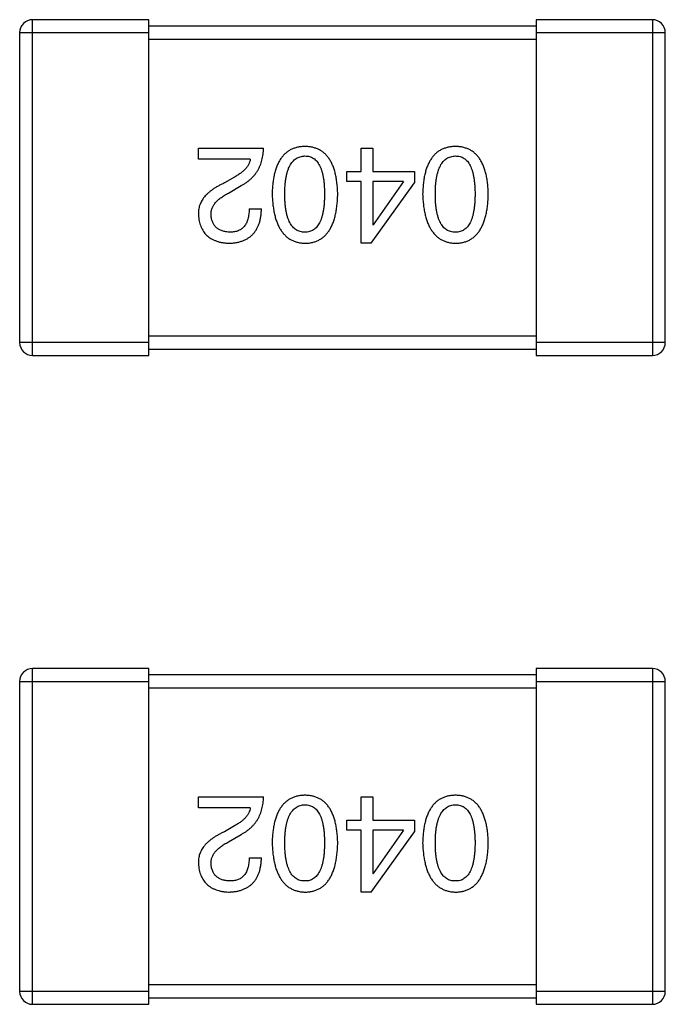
# Model space of a CAD drawing. Header units: inches. Extents: x -100 to 126, y -58 to 58.
# Tile 89 of 118: x 92.65 to 93.65, y 4.1 to 5.63. Entities that reach past the tile are written whole.
import ezdxf

# ---------------------------------------------------------------- set-up
doc = ezdxf.new("R2010")
doc.units = ezdxf.units.IN
doc.header["$LTSCALE"] = 1.21
doc.header["$MEASUREMENT"] = 0
doc.layers.get('0').update_dxf_attribs({"linetype": 'CONTINUOUS'})

msp = doc.modelspace()

# ---------------------------------------------------------------- linework, layer by layer
at = {"color": 7, "linetype": 'Continuous'}
for p, q in [((92.6684, 5.1055), (92.6684, 5.6255)), ((92.8484, 5.6255), (92.6684, 5.6255)), ((92.8484, 5.1055), (92.8484, 5.6255)), ((93.4484, 5.6155), (92.8484, 5.6155)), ((93.4484, 5.6255), (93.4484, 5.1055)), ((93.6284, 5.6255), (93.4484, 5.6255)), ((93.6284, 5.6255), (93.6284, 5.1055)), ((92.6484, 5.6055), (92.6484, 5.1255)), ((92.6484, 5.6055), (92.8484, 5.6055)), ((93.4484, 5.6055), (93.6484, 5.6055)), ((93.6484, 5.1255), (93.6484, 5.6055)), ((92.8484, 5.5955), (93.4484, 5.5955)), ((92.9253, 5.4096), (92.9253, 5.4268)), ((92.9253, 5.4268), (93.0261, 5.4268)), ((93.1773, 5.3907), (93.1773, 5.4268)), ((93.1773, 5.4268), (93.1954, 5.4268)), ((93.1954, 5.4268), (93.1954, 5.3907)), ((93.0056, 5.4096), (92.9253, 5.4096)), ((93.1552, 5.3752), (93.1552, 5.3907)), ((93.1552, 5.3907), (93.1773, 5.3907)), ((93.1954, 5.3907), (93.2601, 5.3907)), ((93.2601, 5.3907), (93.2601, 5.3727)), ((92.9811, 5.3817), (92.9655, 5.3727)), ((92.972, 5.3571), (92.9917, 5.3686)), ((93.1773, 5.3752), (93.1552, 5.3752)), ((93.1773, 5.2793), (93.1773, 5.3752)), ((93.1929, 5.2793), (93.2601, 5.3727)), ((93.1954, 5.3752), (93.1954, 5.308)), ((93.2429, 5.3752), (93.1954, 5.3752)), ((93.2429, 5.3752), (93.1962, 5.308)), ((93.004, 5.3326), (93.0229, 5.3326)), ((93.1954, 5.308), (93.1962, 5.308)), ((93.1929, 5.2793), (93.1773, 5.2793)), ((92.8484, 5.1255), (92.6484, 5.1255)), ((93.4484, 5.1355), (92.8484, 5.1355)), ((93.6484, 5.1255), (93.4484, 5.1255)), ((92.8484, 5.1155), (93.4484, 5.1155)), ((92.6684, 5.1055), (92.8484, 5.1055)), ((93.4484, 5.1055), (93.6284, 5.1055)), ((92.6684, 4.1008), (92.6684, 4.6208)), ((92.8484, 4.6208), (92.6684, 4.6208)), ((92.8484, 4.1008), (92.8484, 4.6208)), ((93.4484, 4.6208), (93.4484, 4.1008)), ((93.6284, 4.6208), (93.4484, 4.6208)), ((93.6284, 4.6208), (93.6284, 4.1008)), ((93.4484, 4.6108), (92.8484, 4.6108)), ((92.6484, 4.6008), (92.6484, 4.1208)), ((92.6484, 4.6008), (92.8484, 4.6008)), ((92.8484, 4.5908), (93.4484, 4.5908)), ((93.4484, 4.6008), (93.6484, 4.6008)), ((93.6484, 4.1208), (93.6484, 4.6008)), ((92.9253, 4.4049), (92.9253, 4.4221)), ((92.9253, 4.4221), (93.0261, 4.4221)), ((93.1773, 4.386), (93.1773, 4.4221)), ((93.1773, 4.4221), (93.1954, 4.4221)), ((93.1954, 4.4221), (93.1954, 4.386)), ((93.0056, 4.4049), (92.9253, 4.4049)), ((92.9811, 4.377), (92.9655, 4.368)), ((93.1552, 4.3705), (93.1552, 4.386)), ((93.1552, 4.386), (93.1773, 4.386)), ((93.1954, 4.386), (93.2601, 4.386)), ((93.2601, 4.386), (93.2601, 4.368)), ((92.972, 4.3524), (92.9917, 4.3639)), ((93.1773, 4.3705), (93.1552, 4.3705)), ((93.1773, 4.2746), (93.1773, 4.3705)), ((93.1929, 4.2746), (93.2601, 4.368)), ((93.1954, 4.3705), (93.1954, 4.3032)), ((93.2429, 4.3705), (93.1954, 4.3705)), ((93.2429, 4.3705), (93.1962, 4.3032)), ((93.004, 4.3278), (93.0229, 4.3278)), ((93.1954, 4.3032), (93.1962, 4.3032)), ((93.1929, 4.2746), (93.1773, 4.2746)), ((92.8484, 4.1208), (92.6484, 4.1208)), ((93.4484, 4.1308), (92.8484, 4.1308)), ((93.6484, 4.1208), (93.4484, 4.1208)), ((92.8484, 4.1108), (93.4484, 4.1108)), ((92.6684, 4.1008), (92.8484, 4.1008)), ((93.4484, 4.1008), (93.6284, 4.1008))]:
    msp.add_line(p, q, dxfattribs=at)
for centre, start, end in [((92.6684, 5.6055), 89.9999, 179.9999), ((93.6284, 5.6055), 359.9999, 89.9999), ((92.6684, 5.1255), 179.9999, 269.9999), ((93.6284, 5.1255), 269.9999, 359.9999), ((92.6684, 4.6008), 89.9999, 179.9999), ((93.6284, 4.6008), 359.9999, 89.9999), ((92.6684, 4.1208), 179.9999, 269.9999), ((93.6284, 4.1208), 269.9999, 359.9999)]:
    msp.add_arc(centre, 0.02, start, end, dxfattribs=at)
for points, knots in [([(93.0903, 5.4293), (93.0883, 5.4292), (93.0844, 5.429), (93.0788, 5.4281), (93.0735, 5.4265), (93.0686, 5.4245), (93.0641, 5.4218), (93.0599, 5.4186), (93.0562, 5.4148), (93.0528, 5.4104), (93.0498, 5.4055), (93.0472, 5.4), (93.045, 5.3939), (93.0431, 5.3873), (93.0416, 5.3802), (93.0405, 5.3725), (93.0397, 5.3642), (93.0395, 5.3584), (93.0394, 5.3555)], [0, 0, 0, 0, 0.059134, 0.115603, 0.169236, 0.221572, 0.273254, 0.32474, 0.377319, 0.431815, 0.488555, 0.548609, 0.612242, 0.680182, 0.75251, 0.829782, 0.91231, 1, 1, 1, 1]), ([(93.1411, 5.3555), (93.141, 5.3584), (93.1408, 5.3642), (93.14, 5.3725), (93.1389, 5.3802), (93.1374, 5.3873), (93.1355, 5.3939), (93.1333, 5.4), (93.1307, 5.4055), (93.1277, 5.4104), (93.1243, 5.4148), (93.1206, 5.4186), (93.1164, 5.4218), (93.1119, 5.4245), (93.107, 5.4265), (93.1018, 5.4281), (93.0961, 5.429), (93.0922, 5.4292), (93.0903, 5.4293)], [0, 0, 0, 0, 0.087693, 0.170223, 0.247496, 0.319826, 0.387768, 0.451403, 0.511459, 0.568358, 0.622671, 0.675251, 0.726739, 0.778422, 0.830759, 0.884394, 0.940865, 1, 1, 1, 1]), ([(93.3234, 5.4293), (93.3214, 5.4292), (93.3175, 5.429), (93.3119, 5.4281), (93.3067, 5.4265), (93.3018, 5.4245), (93.2972, 5.4218), (93.2931, 5.4186), (93.2893, 5.4148), (93.286, 5.4104), (93.283, 5.4055), (93.2804, 5.4), (93.2781, 5.3939), (93.2763, 5.3873), (93.2747, 5.3802), (93.2737, 5.3725), (93.2729, 5.3642), (93.2727, 5.3584), (93.2726, 5.3555)], [0, 0, 0, 0, 0.059134, 0.115603, 0.169236, 0.221572, 0.273254, 0.32474, 0.377319, 0.431815, 0.488555, 0.548609, 0.612242, 0.680182, 0.75251, 0.829782, 0.91231, 1, 1, 1, 1]), ([(93.3742, 5.3555), (93.3741, 5.3584), (93.3739, 5.3642), (93.3732, 5.3725), (93.3721, 5.3802), (93.3705, 5.3873), (93.3687, 5.3939), (93.3664, 5.4), (93.3638, 5.4055), (93.3608, 5.4104), (93.3575, 5.4148), (93.3537, 5.4186), (93.3496, 5.4218), (93.3451, 5.4245), (93.3402, 5.4265), (93.3349, 5.4281), (93.3293, 5.429), (93.3254, 5.4292), (93.3234, 5.4293)], [0, 0, 0, 0, 0.087693, 0.170223, 0.247496, 0.319826, 0.387768, 0.451403, 0.511459, 0.568358, 0.622671, 0.675251, 0.726739, 0.778422, 0.830759, 0.884394, 0.940865, 1, 1, 1, 1]), ([(92.9917, 5.3686), (92.9931, 5.3694), (92.9958, 5.3709), (92.9996, 5.3734), (93.0032, 5.3761), (93.0065, 5.379), (93.0095, 5.382), (93.0123, 5.3852), (93.0149, 5.3886), (93.0172, 5.3922), (93.0192, 5.3959), (93.021, 5.3998), (93.0225, 5.4039), (93.0237, 5.4081), (93.0247, 5.4126), (93.0254, 5.4172), (93.026, 5.4219), (93.0261, 5.4252), (93.0261, 5.4268)], [0, 0, 0, 0, 0.065828, 0.130094, 0.192451, 0.254037, 0.313974, 0.373757, 0.433048, 0.492243, 0.551902, 0.611758, 0.672678, 0.734814, 0.798569, 0.863693, 0.930488, 1, 1, 1, 1]), ([(93.0591, 5.3555), (93.0591, 5.3578), (93.0592, 5.3624), (93.0595, 5.369), (93.0601, 5.3752), (93.061, 5.3809), (93.062, 5.3862), (93.0634, 5.391), (93.0649, 5.3954), (93.0668, 5.3993), (93.0689, 5.4028), (93.0712, 5.4058), (93.0737, 5.4085), (93.0766, 5.4106), (93.0796, 5.4123), (93.083, 5.4135), (93.0865, 5.4143), (93.089, 5.4144), (93.0903, 5.4145)], [0, 0, 0, 0, 0.094834, 0.184067, 0.267029, 0.344713, 0.417334, 0.484367, 0.546941, 0.604717, 0.65953, 0.710539, 0.759381, 0.806382, 0.853027, 0.900623, 0.949121, 1, 1, 1, 1]), ([(93.0903, 5.4145), (93.0915, 5.4145), (93.0939, 5.4144), (93.0974, 5.4137), (93.1006, 5.4126), (93.1036, 5.4109), (93.1063, 5.4088), (93.1089, 5.4062), (93.1111, 5.4032), (93.1131, 5.3997), (93.1149, 5.3958), (93.1164, 5.3914), (93.1177, 5.3865), (93.1188, 5.3812), (93.1196, 5.3754), (93.1201, 5.3692), (93.1205, 5.3625), (93.1206, 5.3579), (93.1206, 5.3555)], [0, 0, 0, 0, 0.049766, 0.097012, 0.143225, 0.188786, 0.235079, 0.282962, 0.333687, 0.387747, 0.445963, 0.508657, 0.576545, 0.649868, 0.72822, 0.812712, 0.903543, 1, 1, 1, 1]), ([(93.2923, 5.3555), (93.2923, 5.3578), (93.2923, 5.3624), (93.2927, 5.369), (93.2933, 5.3752), (93.2941, 5.3809), (93.2952, 5.3862), (93.2965, 5.391), (93.2981, 5.3954), (93.2999, 5.3993), (93.302, 5.4028), (93.3043, 5.4058), (93.3069, 5.4085), (93.3097, 5.4106), (93.3128, 5.4123), (93.3161, 5.4135), (93.3197, 5.4143), (93.3221, 5.4144), (93.3234, 5.4145)], [0, 0, 0, 0, 0.094834, 0.184067, 0.267029, 0.344713, 0.417334, 0.484367, 0.546941, 0.604717, 0.65953, 0.710539, 0.759381, 0.806382, 0.853027, 0.900623, 0.949121, 1, 1, 1, 1]), ([(93.3234, 5.4145), (93.3246, 5.4145), (93.327, 5.4144), (93.3305, 5.4137), (93.3338, 5.4126), (93.3367, 5.4109), (93.3395, 5.4088), (93.342, 5.4062), (93.3442, 5.4032), (93.3462, 5.3997), (93.348, 5.3958), (93.3496, 5.3914), (93.3508, 5.3865), (93.3519, 5.3812), (93.3527, 5.3754), (93.3533, 5.3692), (93.3537, 5.3625), (93.3537, 5.3579), (93.3537, 5.3555)], [0, 0, 0, 0, 0.049766, 0.097012, 0.143225, 0.188786, 0.235079, 0.282962, 0.333687, 0.387747, 0.445963, 0.508657, 0.576545, 0.649868, 0.72822, 0.812712, 0.903543, 1, 1, 1, 1]), ([(93.0056, 5.4096), (93.0054, 5.4083), (93.0049, 5.4057), (93.0032, 5.4019), (93.0011, 5.3982), (92.9983, 5.3947), (92.9949, 5.3913), (92.9908, 5.3879), (92.9862, 5.3847), (92.9828, 5.3827), (92.9811, 5.3817)], [0, 0, 0, 0, 0.103034, 0.208166, 0.318255, 0.434664, 0.559728, 0.695394, 0.841708, 1, 1, 1, 1]), ([(92.9655, 5.3727), (92.9638, 5.3719), (92.9605, 5.3704), (92.9558, 5.3679), (92.9514, 5.3653), (92.9473, 5.3627), (92.9436, 5.3599), (92.9402, 5.357), (92.9372, 5.3541), (92.9345, 5.3511), (92.9322, 5.3479), (92.9302, 5.3447), (92.9285, 5.3414), (92.9271, 5.338), (92.9262, 5.3345), (92.9255, 5.3309), (92.9252, 5.3273), (92.9253, 5.3248), (92.9253, 5.3235)], [0, 0, 0, 0, 0.082731, 0.161257, 0.236138, 0.307554, 0.375712, 0.440848, 0.502916, 0.562567, 0.619798, 0.675716, 0.73039, 0.78386, 0.837315, 0.890547, 0.944917, 1, 1, 1, 1]), ([(92.945, 5.3227), (92.9449, 5.3235), (92.9448, 5.3251), (92.945, 5.3275), (92.9454, 5.3299), (92.946, 5.3323), (92.9469, 5.3346), (92.948, 5.3368), (92.9493, 5.339), (92.9509, 5.3412), (92.9527, 5.3434), (92.9548, 5.3454), (92.9571, 5.3475), (92.9596, 5.3495), (92.9624, 5.3515), (92.9654, 5.3534), (92.9686, 5.3553), (92.9709, 5.3565), (92.972, 5.3571)], [0, 0, 0, 0, 0.052237, 0.103888, 0.155485, 0.207395, 0.259864, 0.31356, 0.369176, 0.4266, 0.486836, 0.550048, 0.61567, 0.685271, 0.75824, 0.834614, 0.915635, 1, 1, 1, 1]), ([(93.0394, 5.3555), (93.0396, 5.3525), (93.0398, 5.3466), (93.0407, 5.3382), (93.0419, 5.3302), (93.0434, 5.3229), (93.0453, 5.3161), (93.0476, 5.3099), (93.0502, 5.3042), (93.0532, 5.2992), (93.0566, 5.2947), (93.0603, 5.2907), (93.0644, 5.2873), (93.0689, 5.2845), (93.0737, 5.2824), (93.0789, 5.2807), (93.0845, 5.2796), (93.0883, 5.2794), (93.0903, 5.2793)], [0, 0, 0, 0, 0.088475, 0.171606, 0.249595, 0.322626, 0.391327, 0.455765, 0.516374, 0.573675, 0.628522, 0.681161, 0.732559, 0.783563, 0.83504, 0.887639, 0.942585, 1, 1, 1, 1]), ([(93.0903, 5.2965), (93.089, 5.2965), (93.0865, 5.2966), (93.083, 5.2973), (93.0796, 5.2985), (93.0766, 5.3001), (93.0738, 5.3022), (93.0712, 5.3048), (93.0689, 5.3078), (93.0668, 5.3113), (93.065, 5.3152), (93.0634, 5.3196), (93.0621, 5.3245), (93.061, 5.3298), (93.0601, 5.3356), (93.0595, 5.3418), (93.0592, 5.3485), (93.0591, 5.3531), (93.0591, 5.3555)], [0, 0, 0, 0, 0.050604, 0.098688, 0.145699, 0.191791, 0.238625, 0.286717, 0.337546, 0.391814, 0.449755, 0.512106, 0.579685, 0.652048, 0.730262, 0.814146, 0.904281, 1, 1, 1, 1]), ([(93.1206, 5.3555), (93.1206, 5.3531), (93.1205, 5.3485), (93.1201, 5.3418), (93.1196, 5.3356), (93.1188, 5.3298), (93.1177, 5.3245), (93.1164, 5.3196), (93.1149, 5.3152), (93.1131, 5.3113), (93.1111, 5.3078), (93.1089, 5.3048), (93.1063, 5.3022), (93.1036, 5.3001), (93.1006, 5.2985), (93.0974, 5.2973), (93.0939, 5.2966), (93.0915, 5.2965), (93.0903, 5.2965)], [0, 0, 0, 0, 0.096452, 0.187278, 0.271765, 0.350519, 0.423437, 0.491321, 0.554011, 0.612224, 0.666281, 0.717003, 0.764884, 0.811423, 0.856783, 0.902993, 0.950236, 1, 1, 1, 1]), ([(93.0903, 5.2793), (93.0922, 5.2794), (93.0961, 5.2795), (93.1018, 5.2805), (93.107, 5.2821), (93.1119, 5.2842), (93.1164, 5.287), (93.1206, 5.2903), (93.1243, 5.2942), (93.1277, 5.2988), (93.1307, 5.3038), (93.1333, 5.3095), (93.1355, 5.3158), (93.1374, 5.3226), (93.1389, 5.33), (93.14, 5.338), (93.1408, 5.3465), (93.141, 5.3525), (93.1411, 5.3555)], [0, 0, 0, 0, 0.057911, 0.113262, 0.165956, 0.217443, 0.268511, 0.319665, 0.372, 0.426129, 0.483365, 0.543779, 0.607756, 0.676562, 0.749704, 0.827713, 0.911177, 1, 1, 1, 1]), ([(93.2726, 5.3555), (93.2727, 5.3525), (93.273, 5.3466), (93.2738, 5.3382), (93.275, 5.3302), (93.2766, 5.3229), (93.2785, 5.3161), (93.2807, 5.3099), (93.2834, 5.3042), (93.2864, 5.2992), (93.2898, 5.2947), (93.2935, 5.2907), (93.2976, 5.2873), (93.3021, 5.2845), (93.3069, 5.2824), (93.3121, 5.2807), (93.3176, 5.2796), (93.3214, 5.2794), (93.3234, 5.2793)], [0, 0, 0, 0, 0.088475, 0.171606, 0.249595, 0.322626, 0.391327, 0.455765, 0.516374, 0.573675, 0.628522, 0.681161, 0.732559, 0.783563, 0.83504, 0.887639, 0.942585, 1, 1, 1, 1]), ([(93.3234, 5.2965), (93.3221, 5.2965), (93.3197, 5.2966), (93.3161, 5.2973), (93.3128, 5.2985), (93.3097, 5.3001), (93.3069, 5.3022), (93.3043, 5.3048), (93.302, 5.3078), (93.2999, 5.3113), (93.2981, 5.3152), (93.2965, 5.3196), (93.2952, 5.3245), (93.2941, 5.3298), (93.2933, 5.3356), (93.2927, 5.3418), (93.2923, 5.3485), (93.2923, 5.3531), (93.2923, 5.3555)], [0, 0, 0, 0, 0.050604, 0.098688, 0.145699, 0.191791, 0.238625, 0.286717, 0.337546, 0.391814, 0.449755, 0.512106, 0.579685, 0.652048, 0.730262, 0.814146, 0.904281, 1, 1, 1, 1]), ([(93.3234, 5.2793), (93.3254, 5.2794), (93.3293, 5.2795), (93.3349, 5.2805), (93.3402, 5.2821), (93.3451, 5.2842), (93.3496, 5.287), (93.3537, 5.2903), (93.3575, 5.2942), (93.3608, 5.2988), (93.3638, 5.3038), (93.3664, 5.3095), (93.3687, 5.3158), (93.3705, 5.3226), (93.3721, 5.33), (93.3732, 5.338), (93.3739, 5.3465), (93.3741, 5.3525), (93.3742, 5.3555)], [0, 0, 0, 0, 0.057911, 0.113262, 0.165956, 0.217443, 0.268511, 0.319665, 0.372, 0.426129, 0.483365, 0.543779, 0.607756, 0.676562, 0.749704, 0.827713, 0.911177, 1, 1, 1, 1]), ([(93.3537, 5.3555), (93.3537, 5.3531), (93.3537, 5.3485), (93.3533, 5.3418), (93.3527, 5.3356), (93.3519, 5.3298), (93.3508, 5.3245), (93.3496, 5.3196), (93.348, 5.3152), (93.3462, 5.3113), (93.3442, 5.3078), (93.342, 5.3048), (93.3395, 5.3022), (93.3367, 5.3001), (93.3337, 5.2985), (93.3305, 5.2973), (93.327, 5.2966), (93.3246, 5.2965), (93.3234, 5.2965)], [0, 0, 0, 0, 0.096452, 0.187278, 0.271765, 0.350519, 0.423437, 0.491321, 0.554011, 0.612224, 0.666281, 0.717003, 0.764884, 0.811423, 0.856783, 0.902993, 0.950236, 1, 1, 1, 1]), ([(92.9253, 5.3235), (92.9255, 5.3218), (92.9257, 5.3185), (92.9265, 5.3138), (92.9276, 5.3093), (92.9291, 5.3051), (92.9309, 5.3012), (92.9329, 5.2977), (92.9354, 5.2944), (92.9382, 5.2915), (92.9413, 5.2889), (92.9447, 5.2866), (92.9485, 5.2846), (92.9526, 5.2829), (92.957, 5.2815), (92.9617, 5.2804), (92.9668, 5.2797), (92.9702, 5.2794), (92.972, 5.2793)], [0, 0, 0, 0, 0.070688, 0.137741, 0.201612, 0.262778, 0.321223, 0.378455, 0.434411, 0.490146, 0.546362, 0.603392, 0.662208, 0.723401, 0.787372, 0.85442, 0.925153, 1, 1, 1, 1]), ([(92.9745, 5.2965), (92.9734, 5.2965), (92.9712, 5.2967), (92.968, 5.297), (92.965, 5.2976), (92.9622, 5.2984), (92.9597, 5.2994), (92.9573, 5.3005), (92.9551, 5.3019), (92.9531, 5.3034), (92.9514, 5.3052), (92.9499, 5.3071), (92.9485, 5.3092), (92.9474, 5.3116), (92.9465, 5.3141), (92.9457, 5.3168), (92.9452, 5.3197), (92.9451, 5.3217), (92.945, 5.3227)], [0, 0, 0, 0, 0.076112, 0.148436, 0.216883, 0.281466, 0.34298, 0.402356, 0.459881, 0.51546, 0.571111, 0.62658, 0.683162, 0.741007, 0.801404, 0.863825, 0.930544, 1, 1, 1, 1]), ([(92.972, 5.2793), (92.9741, 5.2794), (92.978, 5.2796), (92.9837, 5.2804), (92.989, 5.2815), (92.9939, 5.2831), (92.9985, 5.2851), (93.0026, 5.2874), (93.0064, 5.2902), (93.0098, 5.2934), (93.0128, 5.2969), (93.0154, 5.3009), (93.0176, 5.3052), (93.0195, 5.3099), (93.0209, 5.315), (93.022, 5.3205), (93.0226, 5.3264), (93.0228, 5.3305), (93.0229, 5.3326)], [0, 0, 0, 0, 0.07282, 0.141057, 0.2062, 0.267672, 0.326735, 0.383519, 0.439188, 0.494454, 0.549628, 0.605958, 0.66397, 0.72402, 0.787502, 0.854127, 0.925065, 1, 1, 1, 1]), ([(93.004, 5.3326), (93.004, 5.3311), (93.0038, 5.3283), (93.0034, 5.3242), (93.0028, 5.3204), (93.0019, 5.3168), (93.0008, 5.3136), (92.9996, 5.3106), (92.998, 5.3079), (92.9963, 5.3055), (92.9943, 5.3033), (92.9921, 5.3015), (92.9897, 5.3), (92.9871, 5.2987), (92.9842, 5.2977), (92.9812, 5.297), (92.9779, 5.2966), (92.9757, 5.2965), (92.9745, 5.2965)], [0, 0, 0, 0, 0.082594, 0.15978, 0.232961, 0.301462, 0.365595, 0.426678, 0.484662, 0.540809, 0.595146, 0.648401, 0.702272, 0.757102, 0.813447, 0.872233, 0.934055, 1, 1, 1, 1]), ([(92.9917, 4.3639), (92.9931, 4.3647), (92.9958, 4.3662), (92.9996, 4.3687), (93.0032, 4.3714), (93.0065, 4.3743), (93.0095, 4.3773), (93.0123, 4.3805), (93.0149, 4.3839), (93.0172, 4.3874), (93.0192, 4.3912), (93.021, 4.3951), (93.0225, 4.3992), (93.0237, 4.4034), (93.0247, 4.4079), (93.0254, 4.4124), (93.0259, 4.4172), (93.0261, 4.4204), (93.0261, 4.4221)], [0, 0, 0, 0, 0.065828, 0.130094, 0.192451, 0.254037, 0.313974, 0.373757, 0.433048, 0.492243, 0.551902, 0.611758, 0.672678, 0.734814, 0.798569, 0.863693, 0.930488, 1, 1, 1, 1]), ([(93.0902, 4.4246), (93.0883, 4.4245), (93.0844, 4.4243), (93.0788, 4.4234), (93.0735, 4.4218), (93.0686, 4.4198), (93.0641, 4.4171), (93.0599, 4.4139), (93.0562, 4.4101), (93.0528, 4.4057), (93.0498, 4.4008), (93.0472, 4.3953), (93.045, 4.3892), (93.0431, 4.3826), (93.0416, 4.3755), (93.0405, 4.3677), (93.0397, 4.3595), (93.0395, 4.3537), (93.0394, 4.3508)], [0, 0, 0, 0, 0.059134, 0.115603, 0.169236, 0.221572, 0.273254, 0.32474, 0.377319, 0.431815, 0.488555, 0.548609, 0.612242, 0.680182, 0.75251, 0.829782, 0.91231, 1, 1, 1, 1]), ([(93.1411, 4.3508), (93.141, 4.3537), (93.1408, 4.3595), (93.14, 4.3677), (93.1389, 4.3755), (93.1374, 4.3826), (93.1355, 4.3892), (93.1333, 4.3953), (93.1307, 4.4008), (93.1277, 4.4057), (93.1243, 4.4101), (93.1206, 4.4139), (93.1164, 4.4171), (93.1119, 4.4198), (93.107, 4.4218), (93.1017, 4.4234), (93.0961, 4.4243), (93.0922, 4.4245), (93.0902, 4.4246)], [0, 0, 0, 0, 0.087693, 0.170223, 0.247496, 0.319826, 0.387768, 0.451403, 0.511459, 0.568358, 0.622671, 0.675251, 0.726739, 0.778422, 0.830759, 0.884394, 0.940865, 1, 1, 1, 1]), ([(93.3234, 4.4246), (93.3214, 4.4245), (93.3175, 4.4243), (93.3119, 4.4234), (93.3067, 4.4218), (93.3018, 4.4198), (93.2972, 4.4171), (93.2931, 4.4139), (93.2893, 4.4101), (93.286, 4.4057), (93.283, 4.4008), (93.2804, 4.3953), (93.2781, 4.3892), (93.2763, 4.3826), (93.2747, 4.3755), (93.2737, 4.3677), (93.2729, 4.3595), (93.2727, 4.3537), (93.2726, 4.3508)], [0, 0, 0, 0, 0.059134, 0.115603, 0.169236, 0.221572, 0.273254, 0.32474, 0.377319, 0.431815, 0.488555, 0.548609, 0.612242, 0.680182, 0.75251, 0.829782, 0.91231, 1, 1, 1, 1]), ([(93.3742, 4.3508), (93.3741, 4.3537), (93.3739, 4.3595), (93.3732, 4.3677), (93.3721, 4.3755), (93.3705, 4.3826), (93.3687, 4.3892), (93.3664, 4.3953), (93.3638, 4.4008), (93.3608, 4.4057), (93.3575, 4.4101), (93.3537, 4.4139), (93.3496, 4.4171), (93.345, 4.4198), (93.3402, 4.4218), (93.3349, 4.4234), (93.3293, 4.4243), (93.3254, 4.4245), (93.3234, 4.4246)], [0, 0, 0, 0, 0.087693, 0.170223, 0.247496, 0.319826, 0.387768, 0.451403, 0.511459, 0.568358, 0.622671, 0.675251, 0.726739, 0.778422, 0.830759, 0.884394, 0.940865, 1, 1, 1, 1]), ([(93.0591, 4.3508), (93.0591, 4.3531), (93.0592, 4.3577), (93.0595, 4.3643), (93.0601, 4.3705), (93.061, 4.3762), (93.062, 4.3814), (93.0634, 4.3863), (93.0649, 4.3907), (93.0668, 4.3946), (93.0689, 4.3981), (93.0712, 4.4011), (93.0737, 4.4037), (93.0766, 4.4059), (93.0796, 4.4076), (93.083, 4.4088), (93.0865, 4.4096), (93.089, 4.4097), (93.0902, 4.4098)], [0, 0, 0, 0, 0.094834, 0.184067, 0.267029, 0.344713, 0.417334, 0.484367, 0.546941, 0.604717, 0.65953, 0.710539, 0.759381, 0.806382, 0.853027, 0.900623, 0.949121, 1, 1, 1, 1]), ([(93.0902, 4.4098), (93.0915, 4.4098), (93.0939, 4.4097), (93.0974, 4.409), (93.1006, 4.4078), (93.1036, 4.4061), (93.1063, 4.4041), (93.1088, 4.4015), (93.1111, 4.3985), (93.1131, 4.395), (93.1149, 4.3911), (93.1164, 4.3867), (93.1177, 4.3818), (93.1188, 4.3765), (93.1196, 4.3707), (93.1201, 4.3645), (93.1205, 4.3578), (93.1206, 4.3532), (93.1206, 4.3508)], [0, 0, 0, 0, 0.049766, 0.097012, 0.143225, 0.188786, 0.235079, 0.282962, 0.333687, 0.387747, 0.445963, 0.508657, 0.576545, 0.649868, 0.72822, 0.812712, 0.903543, 1, 1, 1, 1]), ([(93.2923, 4.3508), (93.2923, 4.3531), (93.2923, 4.3577), (93.2927, 4.3643), (93.2933, 4.3705), (93.2941, 4.3762), (93.2952, 4.3814), (93.2965, 4.3863), (93.2981, 4.3907), (93.2999, 4.3946), (93.302, 4.3981), (93.3043, 4.4011), (93.3069, 4.4037), (93.3097, 4.4059), (93.3128, 4.4076), (93.3161, 4.4088), (93.3197, 4.4096), (93.3221, 4.4097), (93.3234, 4.4098)], [0, 0, 0, 0, 0.094834, 0.184067, 0.267029, 0.344713, 0.417334, 0.484367, 0.546941, 0.604717, 0.65953, 0.710539, 0.759381, 0.806382, 0.853027, 0.900623, 0.949121, 1, 1, 1, 1]), ([(93.3234, 4.4098), (93.3246, 4.4098), (93.327, 4.4097), (93.3305, 4.409), (93.3338, 4.4078), (93.3367, 4.4061), (93.3395, 4.4041), (93.342, 4.4015), (93.3442, 4.3985), (93.3462, 4.395), (93.348, 4.3911), (93.3496, 4.3867), (93.3508, 4.3818), (93.3519, 4.3765), (93.3527, 4.3707), (93.3533, 4.3645), (93.3537, 4.3578), (93.3537, 4.3532), (93.3537, 4.3508)], [0, 0, 0, 0, 0.049766, 0.097012, 0.143225, 0.188786, 0.235079, 0.282962, 0.333687, 0.387747, 0.445963, 0.508657, 0.576545, 0.649868, 0.72822, 0.812712, 0.903543, 1, 1, 1, 1]), ([(93.0056, 4.4049), (93.0054, 4.4036), (93.0049, 4.401), (93.0032, 4.3972), (93.0011, 4.3935), (92.9983, 4.39), (92.9949, 4.3865), (92.9908, 4.3832), (92.9862, 4.38), (92.9828, 4.378), (92.9811, 4.377)], [0, 0, 0, 0, 0.103034, 0.208166, 0.318255, 0.434664, 0.559728, 0.695394, 0.841708, 1, 1, 1, 1]), ([(92.9655, 4.368), (92.9638, 4.3672), (92.9605, 4.3657), (92.9558, 4.3632), (92.9514, 4.3606), (92.9473, 4.3579), (92.9436, 4.3552), (92.9402, 4.3523), (92.9372, 4.3494), (92.9345, 4.3463), (92.9322, 4.3432), (92.9302, 4.34), (92.9285, 4.3367), (92.9271, 4.3333), (92.9262, 4.3298), (92.9255, 4.3262), (92.9252, 4.3225), (92.9253, 4.3201), (92.9253, 4.3188)], [0, 0, 0, 0, 0.082731, 0.161257, 0.236138, 0.307554, 0.375712, 0.440848, 0.502916, 0.562567, 0.619798, 0.675716, 0.73039, 0.78386, 0.837315, 0.890547, 0.944917, 1, 1, 1, 1]), ([(92.945, 4.318), (92.9449, 4.3188), (92.9448, 4.3204), (92.945, 4.3228), (92.9454, 4.3252), (92.946, 4.3276), (92.9469, 4.3298), (92.948, 4.3321), (92.9493, 4.3343), (92.9509, 4.3365), (92.9527, 4.3387), (92.9548, 4.3407), (92.9571, 4.3428), (92.9596, 4.3448), (92.9624, 4.3468), (92.9654, 4.3487), (92.9686, 4.3506), (92.9709, 4.3518), (92.972, 4.3524)], [0, 0, 0, 0, 0.052237, 0.103888, 0.155485, 0.207395, 0.259864, 0.31356, 0.369176, 0.4266, 0.486836, 0.550048, 0.61567, 0.685271, 0.75824, 0.834614, 0.915635, 1, 1, 1, 1]), ([(93.0394, 4.3508), (93.0396, 4.3478), (93.0398, 4.3419), (93.0407, 4.3334), (93.0419, 4.3255), (93.0434, 4.3182), (93.0453, 4.3114), (93.0476, 4.3052), (93.0502, 4.2995), (93.0532, 4.2945), (93.0566, 4.2899), (93.0603, 4.286), (93.0644, 4.2826), (93.0689, 4.2798), (93.0737, 4.2776), (93.0789, 4.276), (93.0845, 4.2749), (93.0883, 4.2747), (93.0902, 4.2746)], [0, 0, 0, 0, 0.088475, 0.171606, 0.249595, 0.322626, 0.391327, 0.455765, 0.516374, 0.573675, 0.628522, 0.681161, 0.732559, 0.783563, 0.83504, 0.887639, 0.942585, 1, 1, 1, 1]), ([(93.0902, 4.2918), (93.089, 4.2918), (93.0865, 4.2919), (93.083, 4.2926), (93.0796, 4.2937), (93.0766, 4.2954), (93.0738, 4.2975), (93.0712, 4.3), (93.0689, 4.3031), (93.0668, 4.3066), (93.065, 4.3105), (93.0634, 4.3149), (93.0621, 4.3198), (93.061, 4.3251), (93.0601, 4.3309), (93.0595, 4.3371), (93.0592, 4.3438), (93.0591, 4.3484), (93.0591, 4.3508)], [0, 0, 0, 0, 0.050604, 0.098688, 0.145699, 0.191791, 0.238625, 0.286717, 0.337546, 0.391814, 0.449755, 0.512106, 0.579685, 0.652048, 0.730262, 0.814146, 0.904281, 1, 1, 1, 1]), ([(93.0902, 4.2746), (93.0922, 4.2746), (93.0961, 4.2748), (93.1018, 4.2758), (93.107, 4.2774), (93.1119, 4.2795), (93.1164, 4.2823), (93.1206, 4.2856), (93.1243, 4.2895), (93.1277, 4.2941), (93.1307, 4.2991), (93.1333, 4.3048), (93.1355, 4.3111), (93.1374, 4.3179), (93.1389, 4.3253), (93.14, 4.3333), (93.1408, 4.3418), (93.141, 4.3477), (93.1411, 4.3508)], [0, 0, 0, 0, 0.057911, 0.113262, 0.165956, 0.217443, 0.268511, 0.319665, 0.372, 0.426129, 0.483365, 0.543779, 0.607756, 0.676562, 0.749704, 0.827713, 0.911177, 1, 1, 1, 1]), ([(93.1206, 4.3508), (93.1206, 4.3484), (93.1205, 4.3438), (93.1201, 4.3371), (93.1196, 4.3309), (93.1188, 4.3251), (93.1177, 4.3198), (93.1164, 4.3149), (93.1149, 4.3105), (93.1131, 4.3066), (93.1111, 4.3031), (93.1089, 4.3001), (93.1063, 4.2975), (93.1036, 4.2954), (93.1006, 4.2937), (93.0974, 4.2926), (93.0939, 4.2919), (93.0915, 4.2918), (93.0902, 4.2918)], [0, 0, 0, 0, 0.096452, 0.187278, 0.271765, 0.350519, 0.423437, 0.491321, 0.554011, 0.612224, 0.666281, 0.717003, 0.764884, 0.811423, 0.856783, 0.902993, 0.950236, 1, 1, 1, 1]), ([(93.2726, 4.3508), (93.2727, 4.3478), (93.273, 4.3419), (93.2738, 4.3334), (93.275, 4.3255), (93.2766, 4.3182), (93.2785, 4.3114), (93.2807, 4.3052), (93.2834, 4.2995), (93.2864, 4.2945), (93.2898, 4.2899), (93.2935, 4.286), (93.2976, 4.2826), (93.302, 4.2798), (93.3069, 4.2776), (93.3121, 4.276), (93.3176, 4.2749), (93.3214, 4.2747), (93.3234, 4.2746)], [0, 0, 0, 0, 0.088475, 0.171606, 0.249595, 0.322626, 0.391327, 0.455765, 0.516374, 0.573675, 0.628522, 0.681161, 0.732559, 0.783563, 0.83504, 0.887639, 0.942585, 1, 1, 1, 1]), ([(93.3234, 4.2918), (93.3221, 4.2918), (93.3197, 4.2919), (93.3161, 4.2926), (93.3128, 4.2937), (93.3097, 4.2954), (93.3069, 4.2975), (93.3043, 4.3), (93.302, 4.3031), (93.2999, 4.3066), (93.2981, 4.3105), (93.2965, 4.3149), (93.2952, 4.3198), (93.2941, 4.3251), (93.2933, 4.3309), (93.2927, 4.3371), (93.2923, 4.3438), (93.2923, 4.3484), (93.2923, 4.3508)], [0, 0, 0, 0, 0.050604, 0.098688, 0.145699, 0.191791, 0.238625, 0.286717, 0.337546, 0.391814, 0.449755, 0.512106, 0.579685, 0.652048, 0.730262, 0.814146, 0.904281, 1, 1, 1, 1]), ([(93.3234, 4.2746), (93.3254, 4.2746), (93.3293, 4.2748), (93.3349, 4.2758), (93.3402, 4.2774), (93.3451, 4.2795), (93.3496, 4.2823), (93.3537, 4.2856), (93.3575, 4.2895), (93.3608, 4.2941), (93.3638, 4.2991), (93.3664, 4.3048), (93.3687, 4.3111), (93.3705, 4.3179), (93.3721, 4.3253), (93.3732, 4.3333), (93.3739, 4.3418), (93.3741, 4.3477), (93.3742, 4.3508)], [0, 0, 0, 0, 0.057911, 0.113262, 0.165956, 0.217443, 0.268511, 0.319665, 0.372, 0.426129, 0.483365, 0.543779, 0.607756, 0.676562, 0.749704, 0.827713, 0.911177, 1, 1, 1, 1]), ([(93.3537, 4.3508), (93.3537, 4.3484), (93.3537, 4.3438), (93.3533, 4.3371), (93.3527, 4.3309), (93.3519, 4.3251), (93.3508, 4.3198), (93.3496, 4.3149), (93.348, 4.3105), (93.3462, 4.3066), (93.3442, 4.3031), (93.342, 4.3001), (93.3395, 4.2975), (93.3367, 4.2954), (93.3337, 4.2937), (93.3305, 4.2926), (93.327, 4.2919), (93.3246, 4.2918), (93.3234, 4.2918)], [0, 0, 0, 0, 0.096452, 0.187278, 0.271765, 0.350519, 0.423437, 0.491321, 0.554011, 0.612224, 0.666281, 0.717003, 0.764884, 0.811423, 0.856783, 0.902993, 0.950236, 1, 1, 1, 1]), ([(92.9253, 4.3188), (92.9255, 4.3171), (92.9257, 4.3138), (92.9265, 4.309), (92.9276, 4.3046), (92.9291, 4.3004), (92.9309, 4.2965), (92.9329, 4.293), (92.9354, 4.2897), (92.9382, 4.2868), (92.9413, 4.2842), (92.9447, 4.2818), (92.9485, 4.2798), (92.9526, 4.2781), (92.957, 4.2768), (92.9617, 4.2757), (92.9668, 4.2749), (92.9702, 4.2747), (92.972, 4.2746)], [0, 0, 0, 0, 0.070688, 0.137741, 0.201612, 0.262778, 0.321223, 0.378455, 0.434411, 0.490146, 0.546362, 0.603392, 0.662208, 0.723401, 0.787372, 0.85442, 0.925153, 1, 1, 1, 1]), ([(92.9745, 4.2918), (92.9734, 4.2918), (92.9712, 4.292), (92.968, 4.2923), (92.965, 4.2929), (92.9622, 4.2936), (92.9597, 4.2946), (92.9573, 4.2958), (92.9551, 4.2972), (92.9531, 4.2987), (92.9514, 4.3005), (92.9498, 4.3024), (92.9485, 4.3045), (92.9474, 4.3068), (92.9465, 4.3094), (92.9457, 4.3121), (92.9452, 4.315), (92.9451, 4.317), (92.945, 4.318)], [0, 0, 0, 0, 0.076112, 0.148436, 0.216883, 0.281466, 0.34298, 0.402356, 0.459881, 0.51546, 0.571111, 0.62658, 0.683162, 0.741007, 0.801404, 0.863825, 0.930544, 1, 1, 1, 1]), ([(92.972, 4.2746), (92.9741, 4.2747), (92.978, 4.2749), (92.9837, 4.2757), (92.989, 4.2768), (92.9939, 4.2784), (92.9985, 4.2804), (93.0026, 4.2827), (93.0064, 4.2855), (93.0098, 4.2886), (93.0128, 4.2922), (93.0154, 4.2961), (93.0176, 4.3005), (93.0195, 4.3052), (93.0209, 4.3103), (93.022, 4.3158), (93.0226, 4.3217), (93.0228, 4.3258), (93.0229, 4.3278)], [0, 0, 0, 0, 0.07282, 0.141057, 0.2062, 0.267672, 0.326735, 0.383519, 0.439188, 0.494454, 0.549628, 0.605958, 0.66397, 0.72402, 0.787502, 0.854127, 0.925065, 1, 1, 1, 1]), ([(93.004, 4.3278), (93.0039, 4.3264), (93.0038, 4.3236), (93.0034, 4.3195), (93.0028, 4.3156), (93.0019, 4.3121), (93.0008, 4.3089), (92.9996, 4.3059), (92.998, 4.3032), (92.9963, 4.3008), (92.9943, 4.2986), (92.9921, 4.2968), (92.9897, 4.2952), (92.9871, 4.2939), (92.9842, 4.293), (92.9812, 4.2923), (92.9779, 4.2919), (92.9757, 4.2918), (92.9745, 4.2918)], [0, 0, 0, 0, 0.082594, 0.15978, 0.232961, 0.301462, 0.365595, 0.426678, 0.484662, 0.540809, 0.595146, 0.648401, 0.702272, 0.757102, 0.813447, 0.872233, 0.934055, 1, 1, 1, 1])]:
    msp.add_open_spline(points, degree=3, knots=knots, dxfattribs=at)

doc.saveas('drawing.dxf')
